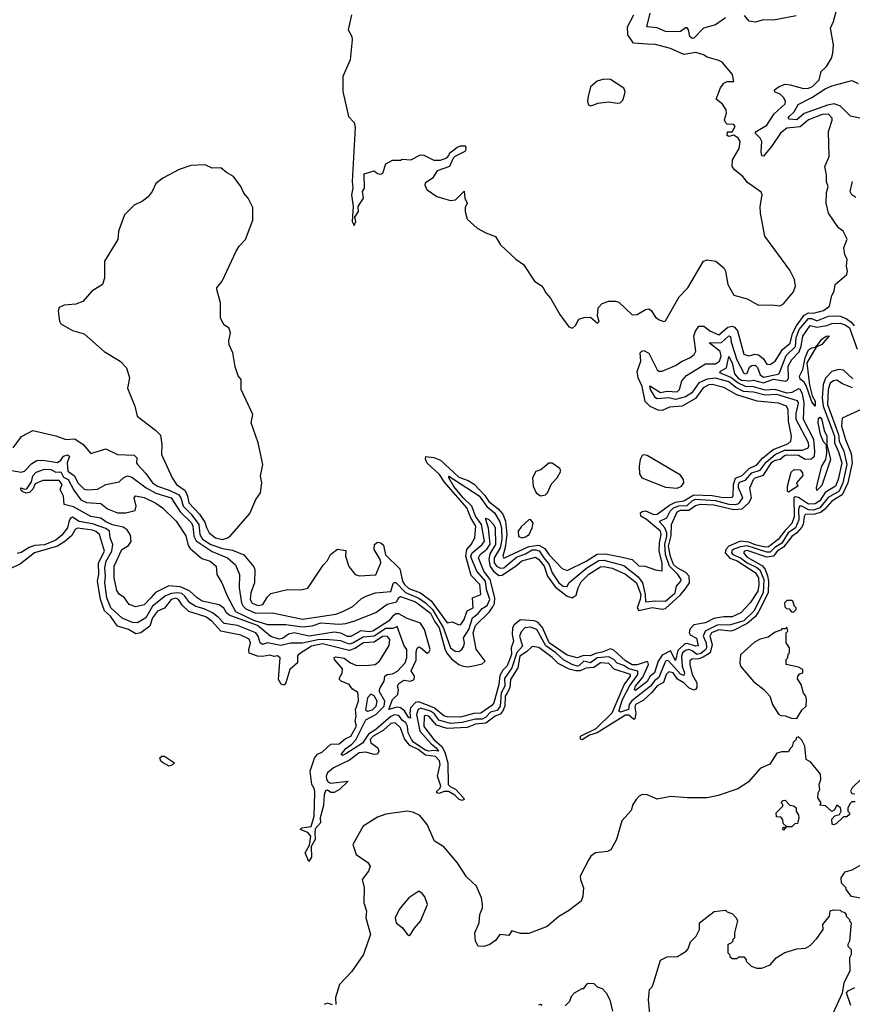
# Model space of a CAD drawing. Extents: x 2293139 to 2515392, y 824115 to 1006937.
# Tile 188 of 256: x 2412237 to 2417238, y 935556 to 941465. Entities that reach past the tile are written whole.
import ezdxf

# ---------------------------------------------------------------- set-up
doc = ezdxf.new("R2010")
doc.units = 0

msp = doc.modelspace()

# ---------------------------------------------------------------- linework, layer by layer
at = {"layer": '0CON10XD'}
for points in [[(2415855, 938238.9), (2415915, 938224.3), (2415955, 938187.5), (2415994.1, 938185.9), (2416055, 938163.1), (2416095, 938158), (2416095.4, 938205), (2416077.7, 938275), (2416078.7, 938325), (2416089.4, 938375), (2416085.4, 938395), (2416002.1, 938465), (2415967.3, 938485), (2415965.3, 938505), (2415975.8, 938514.2), (2415995, 938517.2), (2416045, 938495.2), (2416065, 938496.4), (2416138.8, 938551.2), (2416175, 938568.9), (2416225, 938576.7), (2416285, 938612.9), (2416395, 938609.3), (2416462.6, 938597.4), (2416515, 938598.8), (2416522.2, 938607.8), (2416523.9, 938675), (2416536, 938714), (2416575, 938728.9), (2416617.9, 938772.1), (2416665, 938792.7), (2416697.1, 938832.9), (2416761.9, 938885), (2416849.8, 938920.2), (2416868.2, 938935), (2416871.7, 938965), (2416854.7, 939054.7), (2416852.7, 939122.7), (2416841.7, 939145), (2416795, 939164.2), (2416666.5, 939176.5), (2416543.4, 939213.4), (2416465, 939258.3), (2416395, 939276.1), (2416375, 939272.9), (2416342.2, 939255), (2416295, 939191.2), (2416215, 939146.6), (2416140, 939140), (2416095, 939119.1), (2416072, 939122), (2416023.1, 939143.1), (2415993.2, 939173.2), (2415975, 939264.5), (2415950.5, 939315), (2415946, 939354), (2415966.6, 939416.6), (2415964.1, 939465), (2415973.3, 939476.7), (2415985, 939479.1), (2416015, 939464.5), (2416065, 939364), (2416075.8, 939355.8), (2416095, 939355.8), (2416175, 939388.8), (2416215, 939415.4), (2416262, 939435), (2416288, 939455), (2416298.6, 939475), (2416284.7, 939565), (2416295, 939595.7), (2416315, 939626.2), (2416346.6, 939626.6), (2416386, 939595), (2416435, 939574.7), (2416490.3, 939619.7), (2416515, 939625.4), (2416529.2, 939619.2), (2416547.7, 939597.7), (2416585, 939457.5), (2416615, 939447.5), (2416655, 939457.9), (2416673.4, 939453.4), (2416701.1, 939431.1), (2416725, 939398), (2416745, 939395.8), (2416775, 939415.5), (2416817.9, 939485), (2416865, 939524.3), (2416877.8, 939582.2), (2416902.4, 939627.6), (2416949.2, 939690.8), (2416975, 939706.6), (2417005, 939704.3), (2417065, 939719.1), (2417100, 939745), (2417115, 939810), (2417128.8, 939835), (2417133.9, 939876.1), (2417203.8, 939935), (2417209.2, 939955), (2417202, 939985), (2417206.7, 940025), (2417193.3, 940055), (2417186.2, 940095), (2417207.3, 940147.3), (2417182, 940195), (2417155, 940216.7), (2417094, 940305), (2417080, 940365), (2417082.3, 940427.7), (2417092.5, 940465), (2417082, 940492), (2417082.5, 940535), (2417072.5, 940585), (2417098.1, 940645), (2417094.2, 940795), (2417116.8, 940863.2), (2417115.7, 940875), (2417095, 940897.9), (2417056.8, 940896.8), (2416975, 940864.8), (2416925, 940822.1), (2416845, 940814.8), (2416806, 940785), (2416752.7, 940705), (2416705, 940647.1), (2416695, 940648.8), (2416690.5, 940675), (2416693.7, 940735), (2416684.3, 940754.3), (2416653.9, 940785), (2416660.8, 940795), (2416725, 940831.9), (2416769.1, 940900.9), (2416835, 940961.1), (2416836.7, 940975), (2416826.1, 940996.1), (2416806.2, 941016.1), (2416773, 941033), (2416771.1, 941045), (2416798.6, 941065), (2416835, 941077.5), (2416865, 941074.7), (2416945, 941051.3), (2416975, 941054.1), (2416998.2, 941065), (2417038.1, 941105), (2417051.2, 941155), (2417082, 941185), (2417112, 941235), (2417121.2, 941265), (2417123.8, 941315), (2417106.2, 941415), (2417124, 941455), (2417148, 941545)], [(2414230.6, 941495), (2414209.2, 941405), (2414232, 941365), (2414233.8, 941345), (2414220.8, 941225), (2414177.8, 941125), (2414178.1, 941035), (2414211.5, 940885), (2414245, 940848.8), (2414251.1, 940818.9), (2414233.8, 940495), (2414237.1, 940455), (2414230.6, 940415), (2414240, 940345), (2414234.4, 940254.4), (2414245, 940230), (2414255.9, 940254.1), (2414250.7, 940279.3), (2414271.2, 940315), (2414270, 940345), (2414302.5, 940395), (2414296.7, 940435), (2414307.5, 940455), (2414305, 940540), (2414365, 940557.5), (2414385, 940542.5), (2414405, 940537.5), (2414417.5, 940545), (2414435, 940600), (2414475, 940622.5), (2414525, 940622.5), (2414535, 940627.5), (2414586.4, 940623.6), (2414645, 940653.3), (2414665, 940652.5), (2414725, 940622.5), (2414765, 940622.5), (2414803, 940637), (2414817, 940653), (2414817.5, 940665), (2414861.7, 940698.3), (2414885, 940707.5), (2414915, 940707.5), (2414917, 940687), (2414910, 940675), (2414850, 940645), (2414840, 940635), (2414817.5, 940585), (2414745, 940557.5), (2414716.4, 940513.6), (2414672.5, 940485), (2414670.7, 940470.7), (2414685, 940443.3), (2414743.2, 940403.2), (2414782.1, 940392.1), (2414825, 940380), (2414855, 940383.1), (2414906, 940436), (2414909.4, 940395), (2414923.8, 940365), (2414912.9, 940337.1), (2414912.5, 940315), (2414925, 940267.5), (2414985, 940213.8), (2415037.5, 940185), (2415095, 940163.3), (2415124.5, 940114.5), (2415217.2, 940027.2), (2415262.5, 939995), (2415328, 939895), (2415369.1, 939869.1), (2415381.2, 939855), (2415396.2, 939825), (2415425, 939793.3), (2415481.2, 939695), (2415535, 939622.5), (2415557, 939613), (2415575, 939630), (2415595, 939667.5), (2415627, 939677), (2415665, 939680), (2415707, 939643), (2415716.2, 939653.8), (2415707.5, 939685), (2415711.2, 939735), (2415735, 939762), (2415774.5, 939775.5), (2415815, 939776.2), (2415835, 939770), (2415915, 939694.3), (2415945, 939695.6), (2415995, 939726), (2416015, 939730), (2416030, 939720), (2416055, 939680), (2416077, 939663), (2416105, 939653.3), (2416115, 939657.5), (2416198.3, 939801.7), (2416249.2, 939855), (2416344, 940015), (2416365, 940024.2), (2416418.8, 940015), (2416466, 939975), (2416475.8, 939955), (2416490.8, 939875), (2416525, 939811.2), (2416605, 939790), (2416675, 939751.9), (2416755, 939754), (2416801.7, 939748.3), (2416825, 939760), (2416885, 939831.2), (2416895.4, 939865), (2416890.9, 939905), (2416862.7, 939962.7), (2416712.9, 940165), (2416685.5, 940305), (2416684.3, 940345), (2416695.6, 940415), (2416690.2, 940430.2), (2416608.8, 940488.8), (2416579.2, 940525), (2416531.8, 940561.8), (2416515.6, 940585), (2416517.1, 940625), (2416557, 940693), (2416563.8, 940735), (2416551.4, 940755), (2416525, 940771.2), (2416495, 940763.3), (2416485, 940770), (2416487, 940793), (2416515, 940792.5), (2416533.8, 940825), (2416525, 940835.7), (2416485, 940837.5), (2416475, 940847.5), (2416470, 940865), (2416481.8, 940905), (2416478.9, 940925), (2416457.8, 940957.7), (2416419.1, 940989.1), (2416445, 941055.8), (2416465, 941084.4), (2416485, 941093.6), (2416526.2, 941095), (2416517.1, 941137.1), (2416455, 941210), (2416435, 941221.2), (2416365, 941240), (2416344, 941254), (2416297.5, 941267.5), (2416225, 941255.8), (2416145, 941293.1), (2416055.4, 941315.4), (2416007.6, 941317.6), (2415923.9, 941323.9), (2415890, 941375), (2415887.9, 941422.1), (2415926, 941495)], [(2416475, 941476.7), (2416416.1, 941433.9), (2416343.8, 941415), (2416285.2, 941354.8), (2416275, 941352.3), (2416261.4, 941365), (2416253.9, 941403.9), (2416245, 941416.2), (2416235, 941415.7), (2416205.1, 941394.9), (2416185, 941391.4), (2416115, 941394), (2416065, 941415.8), (2416002.7, 941422.7), (2416024.3, 941505)], [(2416899.3, 941489.3), (2416765, 941462.7), (2416705, 941465.1), (2416655, 941451.4), (2416617.3, 941457.3), (2416590.4, 941490.4)], [(2415665, 940947.5), (2415685, 940953.3), (2415710, 940965), (2415775, 940972), (2415825, 940963.8), (2415843.6, 940966.4), (2415858.3, 940981.7), (2415870, 941015), (2415873.3, 941035), (2415866.2, 941055), (2415785, 941106.9), (2415745, 941108.5), (2415704.5, 941095.5), (2415665, 941062.5), (2415650.8, 941005), (2415647.5, 940975), (2415653.3, 940955), (2415665, 940947.5)], [(2417329.6, 940865), (2417227.2, 940887.2), (2417166.6, 940946.6), (2417129.3, 940959.3), (2417087.8, 940952.2), (2416947.8, 940902.2), (2416905, 940864.8), (2416858.7, 940868.7), (2416852.9, 940875), (2416858.7, 940885), (2416887.3, 940912.7), (2416913.1, 940956.9), (2416995, 940997.9), (2417075, 941049.9), (2417115, 941067.9), (2417235, 941100), (2417273.2, 941083.2)], [(2413455, 938345.3), (2413485, 938354.8), (2413501.2, 938365), (2413619.5, 938500.5), (2413654.6, 938585.4), (2413684, 938625), (2413691.2, 938685), (2413683.3, 938725), (2413696.7, 938795), (2413670, 938925), (2413627.5, 939045), (2413637.5, 939095), (2413567.5, 939245), (2413566.2, 939305), (2413548.3, 939328.3), (2413531.7, 939381.7), (2413516.2, 939465), (2413494.1, 939514.1), (2413492.7, 939537.3), (2413503.3, 939585), (2413497.5, 939605), (2413492.5, 939615), (2413463.6, 939633.6), (2413442.5, 939675), (2413442.5, 939765), (2413420, 939845), (2413420, 939855), (2413453.3, 939895), (2413538, 940075), (2413556, 940105), (2413593.3, 940145), (2413620.5, 940219.5), (2413637, 940263), (2413637.2, 940337.2), (2413609.2, 940395), (2413583.4, 940423.4), (2413565.8, 940465), (2413520.8, 940525), (2413478.1, 940548.1), (2413445, 940576.5), (2413393.2, 940573.2), (2413350, 940595), (2413265, 940589.2), (2413195, 940566.2), (2413097.5, 940515), (2413055, 940482.5), (2413033.3, 940435), (2413008.3, 940401.7), (2412975, 940376.7), (2412925, 940352.5), (2412866, 940294), (2412830, 940195), (2412825.6, 940145), (2412745.6, 940015), (2412745.8, 939914.2), (2412733.8, 939875), (2412671.2, 939835), (2412617, 939773), (2412575, 939757.5), (2412505, 939751.2), (2412475, 939738.8), (2412467.5, 939715), (2412476, 939655), (2412485, 939640), (2412555, 939600), (2412625, 939580), (2412745, 939474.3), (2412840, 939415), (2412878.6, 939375), (2412896, 939315), (2412884.5, 939254.5), (2412928.5, 939145), (2412942.5, 939085), (2413052.4, 939002.4), (2413082.3, 938972.3), (2413091.4, 938915), (2413088.5, 938855), (2413152.5, 938715), (2413179.6, 938675), (2413230, 938640), (2413245.7, 938605.7), (2413253.3, 938565), (2413317.8, 938497.8), (2413349.2, 938449.2), (2413358.2, 938418.2), (2413374.5, 938385), (2413413.3, 938355), (2413455, 938345.3)], [(2417257.8, 940397.8), (2417233.6, 940415), (2417224, 940435), (2417238.6, 940495)], [(2412165, 938764.4), (2412245, 938748.5), (2412265, 938755.4), (2412309, 938801), (2412340.8, 938819.2), (2412375, 938821.7), (2412465, 938807.5), (2412485, 938821.7), (2412499.5, 938845), (2412525, 938854.1), (2412536.6, 938845), (2412522.5, 938805), (2412526.2, 938756.2), (2412566.6, 938726.6), (2412585.2, 938685), (2412625, 938647), (2412645, 938643), (2412705, 938647.8), (2412754.1, 938675.9), (2412835, 938691.3), (2412862, 938718), (2412885, 938728.1), (2412909.7, 938719.7), (2412996.3, 938655), (2413055, 938624.4), (2413146, 938595), (2413201.4, 938511.4), (2413268, 938445), (2413276.6, 938425), (2413283.2, 938365), (2413296.6, 938336.6), (2413392.7, 938272.7), (2413484.7, 938234.7), (2413533.2, 938193.2), (2413557, 938135), (2413555.7, 938055.7), (2413569.7, 937965), (2413578.3, 937945), (2413595, 937928.8), (2413655, 937903.2), (2413755, 937905.3), (2413935, 937868.1), (2414135, 937897.9), (2414177.3, 937912.7), (2414237.2, 937942.8), (2414289.6, 937990.4), (2414322.8, 938007.3), (2414374.2, 938025.8), (2414465, 938033.5), (2414479.6, 938080.4), (2414485, 938087), (2414495, 938086.5), (2414555, 938026.6), (2414633.7, 937993.7), (2414675, 937964.4), (2414715.3, 937925.3), (2414782.5, 937812.5), (2414825.3, 937695), (2414852.9, 937675), (2414875, 937672.8), (2414892.1, 937685), (2414905.1, 937705), (2414908.5, 937725), (2414901.4, 937755), (2414933.6, 937805), (2414955.6, 937874.4), (2414989.5, 937900.5), (2415015, 937932), (2415045, 937948.9), (2415060.7, 937985), (2415040.7, 938045), (2415035.3, 938095), (2414982.4, 938155), (2414950.3, 938230.3), (2414947.1, 938245), (2414953.5, 938265), (2415014, 938315), (2415027.7, 938335), (2415010.9, 938435), (2414975.4, 938485.4), (2414952.6, 938545), (2414901, 938595), (2414845, 938664.3), (2414813.7, 938715), (2414815, 938726.3), (2414996.8, 938606.8), (2415042.7, 938542.7), (2415087.9, 938505), (2415120.8, 938450.8), (2415129.6, 938415), (2415131.6, 938345), (2415121.9, 938295), (2415086.4, 938235), (2415087.3, 938205), (2415100.7, 938185), (2415125, 938172.6), (2415145, 938174.7), (2415221.4, 938238.6), (2415275, 938259.3), (2415315, 938282.4), (2415335, 938283.8), (2415356.7, 938276.7), (2415383.9, 938235), (2415417, 938195), (2415435.6, 938145), (2415475, 938086.1), (2415501.5, 938065), (2415525, 938063.8), (2415535.3, 938085), (2415644, 938176), (2415715, 938218.4), (2415745, 938220.4), (2415865, 938189.4), (2415951.9, 938121.9), (2415976.4, 938085), (2415993.3, 938015), (2415995, 937970.4), (2416055, 937977.1), (2416115, 937974.9), (2416173.1, 938025), (2416181.4, 938065), (2416208.6, 938095), (2416210.3, 938105), (2416189.4, 938135), (2416139.4, 938185), (2416114.9, 938254.9), (2416110.7, 938315), (2416124.1, 938365), (2416123.7, 938385), (2416112.5, 938415), (2416080.8, 938449.2), (2416081.1, 938455), (2416123.7, 938475), (2416144.1, 938515.9), (2416162.9, 938535), (2416195, 938547.3), (2416245, 938550.2), (2416275, 938578.1), (2416295, 938587.8), (2416415, 938579.1), (2416495, 938557.3), (2416535, 938555.4), (2416555, 938560.8), (2416579.6, 938595), (2416554.9, 938654.9), (2416553.3, 938675), (2416560.2, 938689.8), (2416595, 938702.3), (2416634, 938746), (2416685, 938761), (2416720, 938810), (2416775, 938855.2), (2416829.2, 938880.8), (2416938.7, 938881.3), (2416971.6, 938895), (2416976.6, 938905), (2416974.3, 938925), (2416900.2, 939065), (2416899.4, 939100.6), (2416913.5, 939163.5), (2416908, 939178), (2416784.7, 939215.3), (2416715, 939211.2), (2416645, 939229.6), (2416584.4, 939234.4), (2416538.3, 939258.3), (2416495, 939290.8), (2416415, 939313.9), (2416365, 939306.8), (2416316.7, 939285), (2416274.1, 939225), (2416235, 939200.9), (2416175, 939186), (2416135, 939196.6), (2416065, 939190.6), (2416055, 939195.8), (2416026.4, 939245), (2416022.4, 939267.6), (2416085, 939227.2), (2416125, 939235.5), (2416185, 939231.9), (2416198.7, 939245), (2416213.2, 939296.8), (2416240.8, 939329.2), (2416355, 939400.3), (2416415, 939398.7), (2416439.5, 939415), (2416449.8, 939445), (2416444.7, 939474.7), (2416378.1, 939525), (2416451.6, 939528.5), (2416495, 939568.3), (2416505, 939563.6), (2416509.6, 939530.4), (2416544.1, 939424.1), (2416585, 939344.3), (2416595, 939338.9), (2416605, 939343.8), (2416620.9, 939379.1), (2416635, 939388.8), (2416655, 939391.4), (2416668, 939378), (2416683.5, 939333.5), (2416705, 939320.5), (2416791.7, 939338.3), (2416800.8, 939345), (2416840.6, 939449.4), (2416896.1, 939503.9), (2416899.4, 939555), (2416919, 939605), (2416975, 939671.2), (2416995, 939671.2), (2417025, 939658.5), (2417095, 939685.1), (2417135, 939688.6), (2417165, 939685.9), (2417201.3, 939671.3), (2417230.6, 939650.6), (2417248.5, 939628.5)], [(2417240.6, 939310.6), (2417185, 939361.6), (2417155, 939364.8), (2417115, 939354.2), (2417076.6, 939313.4), (2417062.6, 939275), (2417056.2, 939196.2), (2417062.7, 939145), (2417129.9, 938965), (2417130.5, 938925), (2417155, 938871.4), (2417173.7, 938805), (2417153.5, 938705), (2417135.8, 938665), (2417075, 938627.4), (2417042.4, 938577.6), (2417015, 938559.4), (2416975, 938556.7), (2416915, 938597.5), (2416895, 938601.4), (2416886.3, 938595), (2416887.7, 938482.3), (2416875, 938442.3), (2416831.7, 938398.3), (2416792.6, 938345), (2416735, 938301.6), (2416715, 938299), (2416655, 938312.6), (2416615, 938329.3), (2416565, 938335.6), (2416495.5, 938304.5), (2416476.9, 938285), (2416474.8, 938265), (2416502.8, 938232.8), (2416546.9, 938216.9), (2416655, 938148.1), (2416673.5, 938115), (2416675.9, 938074.1), (2416669.2, 938035), (2416625, 937965.7), (2416567.2, 937905), (2416515, 937880.4), (2416465, 937880.7), (2416405, 937870.2), (2416355.6, 937845), (2416285, 937833.4), (2416262.3, 937807.7), (2416256.9, 937785), (2416263.5, 937773.5), (2416302.3, 937752.3), (2416312.4, 937707.6), (2416295.2, 937704.8), (2416245, 937722.1), (2416231.7, 937718.3), (2416190.2, 937679.8), (2416175, 937618.8), (2416145, 937677.4), (2416095, 937651.6), (2416071.8, 937615), (2416048.8, 937545), (2416022.7, 937525), (2416005, 937492.1), (2415935, 937440), (2415928.4, 937445), (2415934.9, 937465), (2415980.3, 937519.8), (2415998.1, 937558.1), (2416012.6, 937595), (2416010.4, 937610.4), (2416005, 937613.5), (2415945, 937592.7), (2415915, 937593.3), (2415875, 937617.4), (2415805, 937680.7), (2415785, 937688.8), (2415735, 937669.2), (2415695, 937661.7), (2415665, 937646.9), (2415625, 937648.3), (2415585, 937634.3), (2415525, 937651.9), (2415417, 937725), (2415376.9, 937816.9), (2415349, 937849), (2415326.4, 937856.4), (2415245, 937863.9), (2415207.2, 937832.8), (2415196.7, 937815), (2415195.1, 937775), (2415203, 937735), (2415188.1, 937695), (2415189.7, 937655), (2415165, 937588), (2415139.4, 937560.6), (2415121.1, 937528.9), (2415115, 937474.5), (2415084.1, 937365), (2415071.8, 937348.2), (2415006.1, 937303.9), (2414965, 937301.6), (2414885, 937278.7), (2414805, 937280.6), (2414785, 937287.2), (2414725.9, 937335.9), (2414635, 937371.6), (2414613.2, 937366.8), (2414584.6, 937335.4), (2414579.1, 937305), (2414585, 937272), (2414575, 937275.5), (2414547.5, 937317.5), (2414525, 937335.6), (2414505, 937339.1), (2414454.7, 937324.7), (2414475, 937385.4), (2414508.8, 937415), (2414512.8, 937442.7), (2414505.5, 937465), (2414515, 937481.8), (2414545, 937500.8), (2414585, 937495.5), (2414605.5, 937505), (2414608.2, 937525), (2414587.2, 937557.2), (2414618.1, 937621.9), (2414618.2, 937671.8), (2414625, 937694), (2414635, 937701.2), (2414645, 937696.2), (2414685, 937662.9), (2414695, 937669.2), (2414702.2, 937685), (2414668.6, 937805), (2414645, 937844), (2414565, 937870.6), (2414515, 937900), (2414495, 937898.3), (2414475.9, 937884.1), (2414451.1, 937855), (2414357.4, 937795), (2414335, 937791.2), (2414285, 937798), (2414225, 937763.9), (2414205, 937763.2), (2414165, 937783), (2414125, 937788.6), (2413975.5, 937765.5), (2413885, 937785.2), (2413852.2, 937777.8), (2413815, 937750.8), (2413795, 937748), (2413745, 937763.3), (2413665, 937830), (2413495, 937891.6), (2413479.3, 937905), (2413463.6, 937933.6), (2413435, 937953.8), (2413333.4, 937975), (2413301.9, 937995), (2413257.8, 938037.8), (2413201.7, 938061.7), (2413133.2, 938066.8), (2413051.8, 938028.2), (2413025, 937996.2), (2412985, 937954.1), (2412935, 937941.4), (2412895, 937955.8), (2412865.9, 937995.9), (2412835, 938017.8), (2412819.8, 938039.8), (2412804.3, 938115), (2412803.6, 938185), (2412851.1, 938285), (2412890.6, 938309.4), (2412906.9, 938333.1), (2412902.2, 938372.3), (2412882.7, 938402.7), (2412859.4, 938419.4), (2412795, 938434.3), (2412755, 938451.6), (2412723.4, 938473.4), (2412665, 938483.4), (2412561, 938541), (2412504.5, 938554.5), (2412500, 938605), (2412480, 938645), (2412491.4, 938675), (2412475, 938699.2), (2412375, 938698.6), (2412330.8, 938679.2), (2412315, 938648), (2412295, 938628), (2412275, 938624.2), (2412255, 938630.8), (2412245, 938640), (2412243.3, 938655), (2412265, 938646.9), (2412280.9, 938649.1), (2412308.6, 938691.4), (2412315, 938726.5), (2412335, 938749.4), (2412385, 938767), (2412425, 938765.5), (2412455, 938750), (2412485, 938751.5), (2412500.4, 938720.4), (2412528.6, 938705), (2412561.2, 938641.2), (2412605, 938584.4), (2412637.3, 938567.3), (2412725, 938561.1), (2412765, 938530), (2412825, 938504.5), (2412875, 938505.5), (2412929.7, 938520.3), (2412935.7, 938545.7), (2412924.2, 938595), (2412933, 938607), (2412985, 938597.8), (2413055, 938563.5), (2413095, 938534.5), (2413177.2, 938455), (2413235, 938366.4), (2413249, 938309), (2413260.5, 938290.5), (2413330.3, 938230.3), (2413380, 938215), (2413416.7, 938185), (2413420.5, 938135), (2413451.8, 938085), (2413482.2, 938007.8), (2413534, 937914), (2413640.2, 937860.2), (2413725, 937835.1), (2413834.7, 937835.3), (2413935, 937821.2), (2413993, 937827), (2414045, 937845.9), (2414155, 937836.4), (2414195, 937840.7), (2414244.4, 937855.6), (2414375, 937906.6), (2414443.5, 937956.5), (2414499.8, 937970.2), (2414515, 937997.6), (2414525, 938003.9), (2414615, 937971.8), (2414705, 937902.8), (2414727.7, 937855), (2414755.6, 937815), (2414790.5, 937689.5), (2414802.6, 937662.6), (2414829.6, 937629.6), (2414875, 937595.4), (2414895, 937587.5), (2414925, 937581.8), (2414963, 937587), (2415015, 937600), (2415033.3, 937615), (2414978, 937688), (2414960.2, 937785), (2414975, 937828.4), (2415057.9, 937912.1), (2415078.9, 937941.1), (2415087.9, 937962), (2415091.2, 937995), (2415063.3, 938105), (2415025.1, 938155), (2414992.4, 938235), (2415002.5, 938255), (2415041.7, 938288.3), (2415063.4, 938316.6), (2415053, 938413), (2415036.7, 938465), (2415037, 938473), (2415055, 938465.3), (2415085, 938432.5), (2415092.4, 938415), (2415093.9, 938315), (2415060.3, 938259.7), (2415054.3, 938225.7), (2415063, 938183), (2415082.7, 938155), (2415115, 938128.6), (2415135, 938131.4), (2415221.5, 938188.5), (2415253.3, 938216.7), (2415335, 938238.3), (2415355, 938224.5), (2415386, 938185), (2415406, 938125), (2415452, 938062), (2415524.6, 938004.6), (2415555, 937995.8), (2415579.2, 938010.8), (2415590.1, 938055), (2415609, 938091), (2415655, 938137.9), (2415725, 938181.2), (2415745, 938183.5), (2415795, 938173), (2415875, 938137), (2415941.5, 938085), (2415966.4, 938015), (2415963.2, 937985), (2415944.6, 937935), (2415955, 937919), (2416035, 937937.4), (2416095, 937927.6), (2416115, 937930.4), (2416206.5, 938013.5), (2416233, 938047), (2416259, 938085), (2416257.8, 938125), (2416237.5, 938147.5), (2416186.1, 938175), (2416163.7, 938195), (2416145, 938243.6), (2416133.7, 938305), (2416150.4, 938369.6), (2416150.6, 938435), (2416185, 938510.8), (2416205, 938520.6), (2416255, 938521.6), (2416295, 938549.7), (2416325, 938556.5), (2416405, 938553.6), (2416525, 938525.8), (2416575, 938528.4), (2416615.2, 938564.8), (2416632.6, 938595), (2416622.9, 938655), (2416643.2, 938705), (2416655, 938716), (2416705, 938732), (2416755, 938809.5), (2416775, 938821.6), (2416805, 938828.3), (2416830.4, 938849.6), (2416845, 938853.9), (2416915, 938852.3), (2416955, 938826.8), (2416990, 938829.9), (2417009.6, 938845), (2417013.1, 938875), (2417005.9, 938945.9), (2416945.1, 939065), (2416948.7, 939165), (2416938.8, 939218.8), (2416925, 939244.8), (2416915, 939249.2), (2416875, 939228.5), (2416845, 939224.2), (2416775, 939246.5), (2416715, 939241.4), (2416645, 939261.5), (2416595.4, 939264.6), (2416550.5, 939285), (2416506.9, 939316.9), (2416440.9, 939345), (2416446.5, 939355), (2416481.6, 939375), (2416495, 939442.9), (2416515.3, 939405), (2416530.3, 939340.3), (2416552.9, 939312.9), (2416572.5, 939302.5), (2416623, 939297), (2416645, 939301.9), (2416705, 939285.6), (2416765, 939306.9), (2416835.3, 939294.7), (2416848.3, 939301.7), (2416854, 939315), (2416852.3, 939385), (2416873.3, 939425), (2416918, 939472), (2416930.9, 939505), (2416939.9, 939565), (2416985, 939629.5), (2417025, 939619.3), (2417085, 939630.4), (2417115, 939642.6), (2417165, 939643.8), (2417195, 939634.3), (2417220.4, 939615), (2417267.2, 939487.2)], [(2417015, 939146), (2416995, 939170.8), (2416960.1, 939270.1), (2416949, 939289), (2416925, 939307.5), (2416920.8, 939325), (2416940.9, 939365), (2416953.9, 939435), (2416975, 939483.5), (2416992, 939495), (2417020, 939500), (2417017.5, 939505), (2417028.6, 939511.4), (2417055, 939547.8), (2417081.2, 939565), (2417098, 939568), (2417055, 939515.6), (2417020, 939500), (2416964.2, 939405), (2416981.1, 939271.1), (2416997.2, 939207.2), (2417015.2, 939175), (2417015, 939146)], [(2417239.4, 939255), (2417178.8, 939278.8), (2417145, 939300.7), (2417125, 939298.1), (2417105, 939283.6), (2417091.6, 939245), (2417088.9, 939155), (2417153.9, 938975), (2417159.3, 938935), (2417186, 938876), (2417203.7, 938795), (2417180.4, 938685), (2417158.4, 938635), (2417092.2, 938597.8), (2417041.6, 938535), (2417005, 938521.9), (2416975, 938522.6), (2416935, 938546.3), (2416921.2, 938545), (2416914.6, 938525), (2416917.1, 938462.9), (2416896.1, 938415), (2416852.9, 938385), (2416815, 938322.6), (2416772.4, 938297.6), (2416745, 938268.4), (2416725, 938268.8), (2416605, 938307.1), (2416565, 938301.9), (2416525, 938287.2), (2416513.3, 938276.7), (2416512.3, 938265), (2416520.7, 938255), (2416565.4, 938235.4), (2416605, 938204.4), (2416665, 938177.3), (2416682.3, 938162.3), (2416705.8, 938105), (2416702.4, 938025), (2416645.3, 937915), (2416585, 937858), (2416505, 937832.9), (2416425, 937830.3), (2416354.7, 937795.3), (2416342.5, 937765), (2416360.4, 937725), (2416361.3, 937695), (2416355, 937682.7), (2416328.3, 937661.7), (2416304.1, 937654.1), (2416275, 937677.8), (2416255, 937684.7), (2416235, 937679.7), (2416216.7, 937665), (2416212, 937645), (2416215.3, 937585), (2416229.5, 937545), (2416225, 937529.5), (2416205, 937537.4), (2416135, 937615.2), (2416125, 937620), (2416115, 937615.9), (2416075, 937516.6), (2416051.4, 937498.6), (2416026.4, 937465), (2415913.5, 937376.5), (2415897.5, 937355), (2415894.1, 937325), (2415845, 937308.1), (2415835.8, 937315.8), (2415856.6, 937385), (2415899.5, 937465), (2415950.3, 937535), (2415948.8, 937555), (2415895, 937568.2), (2415865, 937588.7), (2415825, 937604), (2415805.2, 937625.2), (2415775, 937640.4), (2415705, 937635.5), (2415665, 937605.6), (2415625, 937614.1), (2415595, 937586.9), (2415585, 937584.9), (2415554.4, 937594.4), (2415503.1, 937623.1), (2415456.8, 937665), (2415396.6, 937706.5), (2415343.2, 937805), (2415305, 937819.9), (2415271.1, 937815), (2415248.3, 937791.7), (2415238.1, 937765), (2415257.3, 937705), (2415223.4, 937666.6), (2415193, 937575), (2415148.9, 937511.1), (2415150.1, 937465), (2415129.3, 937425), (2415122.9, 937345), (2415105, 937318.5), (2415065, 937308.2), (2415035, 937276.6), (2415015, 937267.4), (2414975, 937266.4), (2414895, 937247.5), (2414825, 937240), (2414755, 937260.4), (2414728, 937298), (2414705, 937314.6), (2414646.1, 937333.9), (2414629.2, 937325), (2414619.4, 937295), (2414640.3, 937195), (2414708.4, 937118.4), (2414738.2, 937095), (2414752.3, 937075), (2414725, 937078.9), (2414695, 937074.1), (2414675, 937080.4), (2414605, 937127.3), (2414589.2, 937145), (2414569.7, 937185), (2414565.5, 937225.5), (2414555.7, 937245), (2414535, 937260.5), (2414515, 937289.6), (2414485, 937293.3), (2414465, 937282.7), (2414375, 937204.1), (2414332.4, 937177.6), (2414296.5, 937123.5), (2414195, 937058), (2414175, 937049.5), (2414166.8, 937055), (2414195, 937091.7), (2414232.3, 937117.7), (2414256.5, 937143.5), (2414315, 937262.4), (2414375, 937295.6), (2414425.8, 937345), (2414430, 937375), (2414396.3, 937435), (2414401.1, 937455), (2414425.2, 937495), (2414429.4, 937525), (2414443.5, 937535), (2414475, 937539.6), (2414505.1, 937554.9), (2414552.3, 937605), (2414562.8, 937637.2), (2414561.8, 937685), (2414546.5, 937706.5), (2414505, 937823.3), (2414478.5, 937811.5), (2414435, 937812.1), (2414365.6, 937764.4), (2414300.2, 937759.8), (2414237.4, 937722.6), (2414215, 937716.3), (2414165, 937736.4), (2414075.3, 937745.3), (2414027.3, 937742.7), (2413935, 937723.4), (2413865, 937723.7), (2413805, 937709.4), (2413724.6, 937725.4), (2413695, 937714.8), (2413682.1, 937725), (2413669.6, 937765), (2413654.3, 937785), (2413545, 937828.9), (2413465, 937841), (2413428.9, 937878.9), (2413394.3, 937904.3), (2413345, 937928.9), (2413295, 937943.1), (2413259.3, 937965), (2413228.1, 938005), (2413210.3, 938020.3), (2413185, 938026.1), (2413148.5, 938021.5), (2413111.8, 938008.2), (2413034.9, 937945.1), (2412994.8, 937875), (2412945, 937845.6), (2412915, 937846.5), (2412852.3, 937872.3), (2412784.1, 937935), (2412760.4, 937995), (2412748, 938085), (2412752.4, 938125), (2412748.5, 938175), (2412756.2, 938215), (2412790, 938275), (2412796.2, 938315), (2412780.5, 938355), (2412775.8, 938395), (2412755, 938412.1), (2412675, 938439.8), (2412595, 938452.7), (2412555, 938479.1), (2412545, 938475.2), (2412535, 938459.2), (2412524.9, 938415), (2412489.1, 938370.9), (2412455, 938341.6), (2412385, 938312.7), (2412325, 938308.9), (2412293.4, 938296.6), (2412245, 938266.6), (2412221.7, 938261.7)], [(2417295, 939126.7), (2417176.7, 939073.3), (2417173.5, 939026.5), (2417196, 938945), (2417231.3, 938861.3), (2417237.5, 938805), (2417210, 938685), (2417176.1, 938613.9), (2417114.3, 938575), (2417073.1, 938526.9), (2417050.1, 938509.9), (2417013.2, 938496.8), (2416955, 938494.8), (2416947.5, 938482.5), (2416941.6, 938435), (2416931.9, 938418.1), (2416904.6, 938385.4), (2416875, 938364.1), (2416825, 938299.8), (2416786.1, 938275), (2416764.3, 938245.7), (2416725, 938240.1), (2416605, 938279.5), (2416590.2, 938275), (2416584, 938266), (2416605, 938238.8), (2416697.1, 938187.1), (2416714.4, 938164.4), (2416728, 938128), (2416734.2, 938095), (2416731.4, 938025), (2416676.3, 937915), (2416656.7, 937883.3), (2416605, 937840.5), (2416528.5, 937801.5), (2416505, 937795.5), (2416435, 937802.7), (2416392.4, 937785), (2416381.4, 937765), (2416395.5, 937715), (2416383.6, 937665), (2416341.4, 937638.6), (2416315, 937629.4), (2416273.7, 937626.3), (2416262.3, 937617.7), (2416261.5, 937595), (2416275, 937535.7), (2416304, 937485), (2416303.3, 937456.7), (2416295.7, 937444.3), (2416285, 937440.9), (2416254.9, 937454.8), (2416225.3, 937485), (2416187.4, 937507.4), (2416161.9, 937545), (2416135, 937551.5), (2416120.1, 937535), (2416102.9, 937487.1), (2416065, 937466.4), (2416033.3, 937426.7), (2415980.6, 937379.4), (2415934.8, 937355), (2415930.7, 937339.3), (2415937.8, 937302.2), (2415930.9, 937269.1), (2415925, 937265.6), (2415895, 937290), (2415875, 937290.5), (2415705.4, 937184.6), (2415658.7, 937171.3), (2415615, 937143.2), (2415605, 937146), (2415604.7, 937165), (2415698.2, 937211.9), (2415795.6, 937305), (2415867.9, 937472.1), (2415904.4, 937525), (2415905, 937535.1), (2415808, 937568), (2415775, 937601.5), (2415725, 937604.8), (2415685, 937577.6), (2415636.7, 937573.3), (2415603.4, 937556.6), (2415576.3, 937556.3), (2415537.5, 937567.5), (2415470.9, 937600.9), (2415435, 937636.5), (2415355, 937697.5), (2415315, 937703.9), (2415279.9, 937670.1), (2415241.2, 937645), (2415229.5, 937575), (2415185, 937504.1), (2415181.2, 937455), (2415164.4, 937425.6), (2415153.5, 937405), (2415151.4, 937345), (2415137.3, 937312.7), (2415123.1, 937296.9), (2415091.7, 937285), (2415036.4, 937243.6), (2414975, 937237.6), (2414925, 937217.3), (2414805, 937211.4), (2414740.9, 937230.9), (2414695, 937285.6), (2414675, 937288.4), (2414667.1, 937282.9), (2414665, 937223.3), (2414724.1, 937145), (2414771.9, 937101.9), (2414789.8, 937069.8), (2414808.5, 937005), (2414809.8, 936875), (2414822.6, 936862.6), (2414855, 936847.6), (2414903.1, 936795), (2414906.2, 936783.8), (2414895, 936779.6), (2414875.7, 936785), (2414850.5, 936810.5), (2414812.6, 936832.6), (2414786.8, 936833.2), (2414755, 936821.6), (2414742.5, 936825), (2414741.6, 936835), (2414759.7, 936850.3), (2414766.4, 936865), (2414745.6, 936925), (2414763, 936995), (2414757.7, 937017.7), (2414735, 937043.7), (2414675, 937051.6), (2414629.4, 937085), (2414579.1, 937109.1), (2414548.1, 937148.1), (2414525, 937215.6), (2414491.5, 937245), (2414465, 937241.1), (2414420.1, 937199.9), (2414359.7, 937165), (2414341.7, 937145), (2414345, 937124.7), (2414388.6, 937095), (2414394, 937075), (2414385, 937057.5), (2414365, 937055.8), (2414315, 937068.2), (2414275, 937064), (2414218.5, 937021.5), (2414120.9, 936975), (2414086.6, 936945), (2414077.5, 936925), (2414079.6, 936909.6), (2414085, 936894), (2414102.7, 936882.7), (2414210, 936895), (2414156.7, 936845), (2414125, 936826.2), (2414105, 936826.7), (2414085, 936840), (2414073.2, 936836.8), (2414065, 936812.5), (2414061.2, 936748.8), (2414042.2, 936675), (2414042.8, 936645), (2414011.8, 936608.2), (2414009, 936585), (2414010.8, 936545), (2413987.1, 936502.9), (2413990.5, 936439.5), (2413972.5, 936412.5), (2413950.5, 936465), (2413978.5, 936511.5), (2413984.8, 936565), (2413967.5, 936587.5), (2413920.8, 936605), (2413931.2, 936615), (2413986.7, 936623.3), (2414004.8, 936684.8), (2414010.5, 936825), (2414006.7, 936846.7), (2413991.2, 936875), (2413981.8, 936955), (2414008.1, 937031.9), (2414025, 937057.8), (2414055, 937070), (2414105, 937116.4), (2414155, 937118.3), (2414191.2, 937148.8), (2414225.4, 937164.7), (2414259.4, 937225), (2414250.9, 937255), (2414257.1, 937285), (2414253.3, 937325), (2414270.9, 937375), (2414270.3, 937415), (2414265, 937428.5), (2414235, 937447.8), (2414215, 937475.7), (2414167.5, 937495), (2414156.7, 937505), (2414156.7, 937515), (2414173.8, 937543.8), (2414175, 937569.4), (2414127.9, 937625), (2414125, 937636.9), (2414135, 937641.8), (2414185, 937633), (2414224.2, 937604.2), (2414255, 937592), (2414315, 937588.4), (2414372.7, 937595), (2414397.4, 937615), (2414455, 937709.7), (2414460.7, 937745), (2414444.6, 937764.6), (2414415, 937762.2), (2414365, 937729), (2414302, 937725), (2414249.4, 937690.6), (2414215, 937679.3), (2414055, 937719.7), (2413988.8, 937705), (2413911.7, 937655), (2413906.2, 937645), (2413904.7, 937605.3), (2413859.6, 937565), (2413835.3, 937484.7), (2413825, 937471.9), (2413806.7, 937476.7), (2413791.4, 937505), (2413800.4, 937635), (2413785, 937646.4), (2413765, 937642.9), (2413738.9, 937651.1), (2413695, 937642.9), (2413665.4, 937645.4), (2413615, 937663.3), (2413613.8, 937683.8), (2413623.7, 937725), (2413615, 937747.2), (2413565, 937770.9), (2413444.2, 937794.2), (2413390, 937855), (2413355, 937881.1), (2413252.9, 937912.9), (2413211.9, 937951.9), (2413189.8, 937985), (2413175, 937993.8), (2413147.7, 937985), (2413106.9, 937933.1), (2413065, 937915.7), (2413035, 937875.8), (2413018.5, 937825), (2412965, 937785.8), (2412935, 937778.9), (2412891.4, 937805), (2412825, 937825.4), (2412782.3, 937885), (2412747.3, 937917.3), (2412721.4, 937985), (2412704.9, 938095), (2412712.3, 938135), (2412711.3, 938205), (2412745.5, 938275), (2412715.6, 938375.6), (2412695, 938394.2), (2412675, 938401.2), (2412585, 938413.4), (2412570.5, 938405), (2412550.9, 938369.1), (2412507.3, 938332.7), (2412463.8, 938306.2), (2412326.6, 938265), (2412241.2, 938198.8), (2412179.8, 938170.2)], [(2417025, 938640), (2417022.5, 938655), (2417033.4, 938706.6), (2417055, 938786), (2417077.8, 938825), (2417084.5, 938865), (2417082.5, 938912.5), (2417065, 938932.5), (2417046, 938975), (2417032.4, 939045), (2417035, 939073.3), (2417045, 939080), (2417055, 939064.2), (2417068.8, 938998.8), (2417084.6, 938965), (2417085.3, 938915.3), (2417105.8, 938825), (2417055, 938670), (2417025, 938640)], [(2412198.4, 938895), (2412246.9, 938963.1), (2412315, 939000), (2412455, 938967.5), (2412515, 938945.4), (2412569, 938949), (2412617.5, 938915), (2412665, 938861.9), (2412755, 938888.8), (2412825, 938854.7), (2412925, 938851.4), (2412940.3, 938835), (2412938.7, 938805), (2412944.7, 938795), (2412995, 938740.8), (2413034.3, 938685), (2413065.3, 938665), (2413135, 938642.2), (2413192.5, 938612.5), (2413205.5, 938595), (2413219.5, 938545), (2413266.9, 938496.9), (2413313.8, 938435), (2413318.1, 938375), (2413335, 938346.6), (2413385, 938316), (2413455, 938291.3), (2413515, 938282.2), (2413582.7, 938252.7), (2413642.2, 938182.2), (2413649.6, 938165), (2413647.8, 938085), (2413625.1, 938025), (2413620.7, 937985), (2413633.8, 937963.8), (2413668.3, 937948.3), (2413696.7, 937955), (2413725, 938002), (2413745, 938020.4), (2413845, 938044.7), (2413925, 938043.1), (2413967.3, 938052.7), (2414058.6, 938191.4), (2414085, 938218.8), (2414104, 938255), (2414145, 938287.5), (2414195, 938280), (2414193.8, 938246.2), (2414213.6, 938183.6), (2414252.5, 938135), (2414275, 938128.2), (2414375, 938133.5), (2414406, 938205), (2414401.3, 938225), (2414366.7, 938285), (2414368.5, 938315), (2414385, 938330), (2414405, 938325.8), (2414421.7, 938311.7), (2414433.6, 938253.6), (2414519.9, 938169.9), (2414536.4, 938095), (2414548.9, 938075), (2414575, 938052), (2414645, 938024.9), (2414707.3, 937977.3), (2414805, 937845.5), (2414835, 937851), (2414875, 937833.3), (2414886.8, 937835), (2414907, 937865), (2414923.8, 937916.2), (2414960.5, 937935), (2414956.1, 937995), (2415005.6, 938015), (2414999.7, 938075), (2414949.4, 938129.4), (2414917.1, 938245), (2414921.8, 938285), (2414949, 938315), (2414970, 938355), (2414976.3, 938425), (2414945.8, 938475), (2414923.2, 938535), (2414788.9, 938688.9), (2414757.4, 938735), (2414683.6, 938803.6), (2414673.4, 938826.6), (2414676.1, 938843.9), (2414723.3, 938836.7), (2414765, 938822.2), (2414875, 938719.8), (2414929.8, 938699.8), (2414966.7, 938676.7), (2415030.3, 938610.3), (2415055, 938573.1), (2415110.3, 938530.3), (2415138.1, 938498.1), (2415154.4, 938454.4), (2415163.5, 938375), (2415153.5, 938296.5), (2415138.1, 938245), (2415143.7, 938233.7), (2415295, 938302.4), (2415355, 938310.5), (2415390.4, 938290.4), (2415415, 938255.2), (2415495, 938170.7), (2415525, 938159.6), (2415638.6, 938215), (2415705, 938258.1), (2415755, 938258.4), (2415855, 938238.9)], [(2416185, 938654.2), (2416212.2, 938665), (2416225.4, 938685), (2416223.8, 938705), (2416205, 938732.1), (2416005, 938848.9), (2415985, 938853.6), (2415975, 938848.9), (2415963.8, 938826.2), (2415956.5, 938785), (2415959.7, 938739.7), (2415973.5, 938715), (2416115, 938660), (2416185, 938654.2)], [(2415365, 938606.5), (2415395, 938613.6), (2415407.8, 938625), (2415430.8, 938679.2), (2415465.4, 938714.6), (2415487.1, 938755), (2415480.9, 938770.9), (2415435, 938803.3), (2415415, 938802.5), (2415366.1, 938763.9), (2415337, 938753), (2415316.7, 938715), (2415320, 938665), (2415338.6, 938625), (2415365, 938606.5)], [(2416855, 938628.8), (2416848.8, 938635), (2416848, 938665), (2416870.3, 938749.7), (2416887.5, 938765), (2416925, 938764.2), (2416939.2, 938745), (2416940.7, 938729.3), (2416902.5, 938685), (2416910, 938665), (2416855, 938628.8)], [(2415255, 938355.6), (2415275, 938361.1), (2415296.9, 938375), (2415315.6, 938415.6), (2415320, 938445), (2415305, 938466.2), (2415295, 938463.8), (2415247.9, 938422.1), (2415230, 938395), (2415232.5, 938362.5), (2415255, 938355.6)], [(2416885, 937910), (2416900, 937925), (2416900, 937935), (2416890, 937945), (2416880, 937975), (2416875, 937980), (2416845, 937980), (2416830, 937965), (2416831.7, 937941.7), (2416841.7, 937931.7), (2416858.3, 937928.3), (2416871.7, 937911.7), (2416885, 937910)], [(2416905, 937270), (2416935, 937320), (2416960, 937345), (2416962.5, 937385), (2416957.5, 937405), (2416943.6, 937423.6), (2416930, 937475), (2416908.3, 937508.3), (2416910, 937525), (2416921.7, 937538.3), (2416940, 937545), (2416940, 937565), (2416915, 937580), (2416840, 937595), (2416840, 937625), (2416850, 937635), (2416853, 937657), (2416860, 937665), (2416860, 937695), (2416840, 937725), (2416840, 937785), (2416850, 937795), (2416845, 937820), (2416835, 937810), (2416815, 937810), (2416808.3, 937801.7), (2416775, 937790), (2416731.7, 937758.3), (2416685, 937747.5), (2416650.7, 937729.3), (2416566.4, 937653.6), (2416561.4, 937605), (2416566, 937585), (2416645, 937493.8), (2416706, 937446), (2416742.5, 937405), (2416757.5, 937355), (2416795, 937297.5), (2416808.3, 937288.3), (2416835, 937287.5), (2416873, 937273), (2416905, 937270)], [(2414325.9, 937315.9), (2414355, 937323.4), (2414377.2, 937345), (2414383.5, 937375), (2414365, 937407.9), (2414345, 937417.8), (2414325.7, 937394.3), (2414313.4, 937323.4), (2414325.9, 937315.9)], [(2417220, 936705), (2417220, 936695), (2417205, 936680), (2417185, 936680), (2417140.7, 936639.3), (2417125, 936632.5), (2417117, 936637), (2417113.9, 936666.1), (2417133, 936687), (2417160, 936695), (2417170, 936715), (2417167.5, 936735), (2417145, 936750), (2417129.3, 936720.7), (2417115, 936712.5), (2417077, 936747), (2417041.7, 936751.7), (2417050, 936765), (2417030, 936795), (2417032.5, 936825), (2417042.5, 936845), (2417037.5, 936875), (2417047.5, 936905), (2417047, 936937), (2416988.3, 937008.3), (2416960, 937025), (2416952.5, 937105), (2416935, 937140), (2416915, 937160), (2416900, 937155), (2416900, 937145), (2416883, 937127), (2416877, 937103), (2416860, 937085), (2416855, 937070), (2416815, 937070), (2416785, 937062.5), (2416743, 936997), (2416685, 936970.8), (2416612, 936888), (2416550.4, 936849.6), (2416431.2, 936808.8), (2416365, 936795.4), (2416245, 936794), (2416147.4, 936802.6), (2416065, 936787.7), (2416005, 936813.1), (2415975, 936814.2), (2415956.4, 936805), (2415938.5, 936785), (2415919.6, 936755), (2415908.8, 936718.8), (2415852.3, 936657.7), (2415820.6, 936545), (2415788.1, 936481.9), (2415767.4, 936472.6), (2415695, 936464.2), (2415667.5, 936445), (2415655, 936423.8), (2415603.3, 936325), (2415604.4, 936305), (2415622.7, 936255), (2415619.6, 936205), (2415608.5, 936175), (2415532.5, 936117.5), (2415475, 936082.7), (2415405, 936022.7), (2415295, 935980.3), (2415245, 935980.8), (2415192.7, 935997.3), (2415175, 935967.5), (2415120, 935975), (2415095, 935937.5), (2415060, 935915), (2415025, 935902.5), (2414990, 935905), (2414973.6, 935933.6), (2414971.2, 935985), (2414996.2, 936045), (2415001.2, 936095), (2415016.7, 936135), (2415016.7, 936155), (2415010, 936195), (2414980.5, 936265), (2414921, 936321), (2414865, 936407.5), (2414785, 936501.4), (2414728.6, 936535), (2414684.6, 936635), (2414639.5, 936689.5), (2414598.8, 936708.8), (2414565, 936714.2), (2414435, 936697.7), (2414385, 936679.3), (2414298.9, 936625), (2414237.5, 936515), (2414258.6, 936455), (2414327.4, 936407.4), (2414342.5, 936385), (2414332.5, 936355), (2414294.4, 936305), (2414306.2, 936255), (2414304.7, 936165), (2414320, 936115), (2414315.5, 936074.5), (2414343.8, 935975), (2414325.4, 935924.6), (2414301.8, 935855), (2414229, 935751), (2414157.7, 935675), (2414134, 935596), (2414135.8, 935554.2)], [(2413135, 936985.6), (2413095, 937006.4), (2413083.8, 937015), (2413078.1, 937035), (2413091.2, 937045), (2413107.1, 937045), (2413167.5, 937005), (2413155, 936992.2), (2413135, 936985.6)], [(2417295, 936910), (2417237.5, 936855), (2417227.5, 936835), (2417235, 936820), (2417251.7, 936818.3)], [(2416825, 936600), (2416820, 936605), (2416821.7, 936618.3), (2416840, 936620), (2416840, 936625), (2416821.7, 936641.7), (2416820, 936665), (2416808.3, 936678.3), (2416781.7, 936681.7), (2416780, 936705), (2416820, 936745), (2416820, 936755), (2416810, 936765), (2416821.7, 936778.3), (2416835, 936780), (2416861.7, 936751.7), (2416887, 936747), (2416900, 936735), (2416900, 936715), (2416915, 936690), (2416916.7, 936675), (2416908.3, 936641.7), (2416891.7, 936638.3), (2416875, 936620), (2416840, 936620), (2416825, 936600)], [(2417255, 936770), (2417235, 936770), (2417225, 936760), (2417210, 936735), (2417210, 936715), (2417220, 936705)], [(2417285, 936192.5), (2417233, 936203), (2417200, 936245), (2417200, 936255), (2417171.7, 936281.7), (2417170, 936315), (2417195, 936350), (2417237, 936363), (2417339.3, 936420.7)], [(2414575, 935969.2), (2414585, 935974), (2414607.8, 936012.2), (2414644.7, 936055.3), (2414685.6, 936155), (2414670.7, 936200.7), (2414655, 936221.2), (2414635, 936233.8), (2414575, 936194), (2414539.2, 936155), (2414515.7, 936125), (2414491.5, 936075), (2414498.9, 936045), (2414535.3, 936015.3), (2414565, 935975.7), (2414575, 935969.2)], [(2416020.7, 935500.7), (2416012.5, 935585), (2416020, 935645), (2416035, 935660), (2416043.3, 935683.3), (2416085, 935820), (2416125, 935840), (2416187, 935843), (2416240, 935875), (2416251.7, 935888.3), (2416265, 935930), (2416300, 935965), (2416320, 936005), (2416320, 936045), (2416408.3, 936111.7), (2416475, 936120), (2416485, 936110), (2416518.3, 936098.3), (2416540, 936075), (2416547, 936057), (2416530, 935985), (2416530, 935955), (2416520, 935945), (2416520, 935935), (2416505, 935920), (2416490, 935915), (2416490, 935865), (2416500, 935855), (2416501.7, 935841.7), (2416515, 935830), (2416545, 935830), (2416555, 935840), (2416585, 935840), (2416600, 935825), (2416600, 935815), (2416630, 935785), (2416665, 935773.3), (2416695, 935773.3), (2416745, 935792.5), (2416780, 935835), (2416833, 935867), (2416905, 935887.5), (2416957, 935893), (2416985, 935907.5), (2417025, 935950), (2417062.5, 936005), (2417061.2, 936035), (2417100, 936085), (2417104, 936116), (2417125, 936122.5), (2417165, 936120), (2417171.7, 936111.7), (2417188.3, 936108.3), (2417200, 936095), (2417200, 936085), (2417220, 936065), (2417220, 936055), (2417230, 936045), (2417220, 935935), (2417210, 935915), (2417210, 935905), (2417230, 935885), (2417230, 935855), (2417220, 935835), (2417222.5, 935755), (2417187.5, 935685), (2417177, 935623), (2417123.3, 935505)], [(2415513.6, 935546.4), (2415540, 935575), (2415550, 935605), (2415570, 935625), (2415615, 935650), (2415625, 935650), (2415645, 935677.5), (2415655, 935682.5), (2415685, 935680), (2415705, 935660), (2415735, 935650), (2415760, 935625), (2415781.7, 935581.7), (2415797.5, 935515)], [(2417229.3, 935549.3), (2417202.5, 935625), (2417213, 935637), (2417253, 935657)], [(2414115, 935552.5), (2414085, 935562.5), (2414065.6, 935554.4)], [(2415355, 935552.5), (2415365, 935556.7), (2415375, 935550)]]:
    msp.add_lwpolyline(points, dxfattribs=at)

doc.saveas('drawing.dxf')
